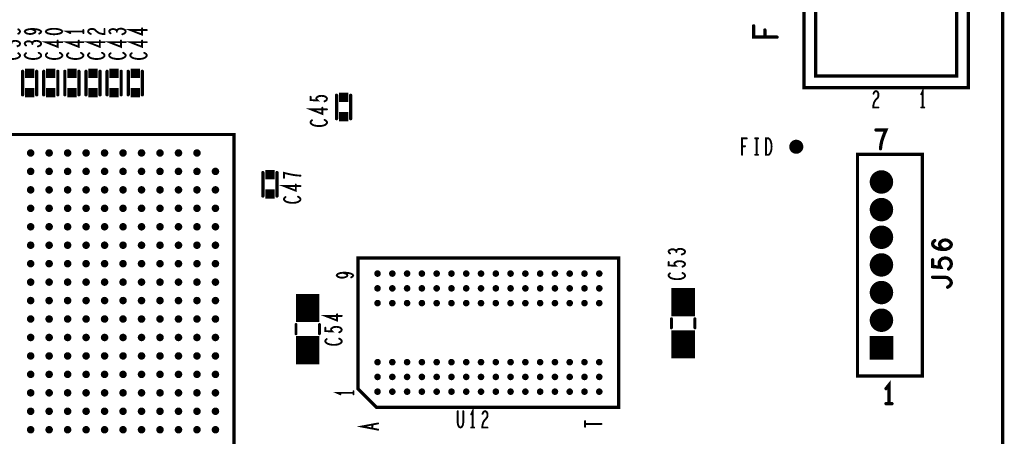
# Model space of a CAD drawing. Extents: x -0.18 to 8.86, y -3.29 to 6.3.
# Tile 65 of 69: x 6.76 to 8.86, y 3.86 to 4.75. Entities that reach past the tile are written whole.
import ezdxf

# ---------------------------------------------------------------- set-up
doc = ezdxf.new("R2010")
doc.units = 0
doc.layers.get('0').update_dxf_attribs({"color": 3, "linetype": 'CONTINUOUS'})

# ---------------------------------------------------------------- blocks, each defined once
blk = doc.blocks.new('PAD_R1')
at = {"const_width": 0.5}
blk.add_lwpolyline([(0.25, 0, 1), (-0.25, 0, 1)], format="xyb", close=True, dxfattribs=at)
blk = doc.blocks.new('PAD_S1')
at = {"const_width": 1}
blk.add_lwpolyline([(-0.5, 0), (0.5, 0)], dxfattribs=at)

msp = doc.modelspace()

# ---------------------------------------------------------------- linework, layer by layer
for points, const_width in [([(0, 0), (0, 6.29921), (8.85827, 6.29921), (8.85827, 0)], 0.007), ([(8.785, 4.605), (8.785, 5.405), (8.435, 5.405), (8.435, 4.605)], 0.007), ([(8.435, 5.405), (8.435, 4.605), (8.785, 4.605), (8.785, 5.405)], 0.007), ([(8.76, 4.63), (8.76, 5.38), (8.46, 5.38), (8.46, 4.63)], 0.007), ([(8.46, 5.38), (8.46, 4.63), (8.76, 4.63), (8.76, 5.38)], 0.007), ([(6.8195, 4.725), (6.82067, 4.72287), (6.82358, 4.72127), (6.82708, 4.7202), (6.83175, 4.7194), (6.837, 4.71913), (6.84225, 4.7194), (6.84692, 4.7202), (6.85042, 4.72127), (6.85333, 4.72287), (6.8545, 4.725), (6.85333, 4.72713), (6.85042, 4.72873), (6.84692, 4.7298), (6.84225, 4.7306), (6.837, 4.73087), (6.83175, 4.7306), (6.82708, 4.7298), (6.82358, 4.72873), (6.82067, 4.72713)], 0.004), ([(7.22024, 3.28476), (7.22024, 4.50524), (5.99976, 4.50524), (5.99976, 3.30445), (6.01945, 3.28476), (7.22024, 3.28476), (7.22024, 4.50524), (5.99976, 4.50524), (5.99976, 3.30445), (6.01945, 3.28476)], 0.007), ([(8.35413, 4.462), (8.35413, 4.497), (8.35947, 4.497), (8.3616, 4.49525), (8.3632, 4.49292), (8.36453, 4.48942), (8.3656, 4.48533), (8.36587, 4.4795), (8.3656, 4.47367), (8.36453, 4.46958), (8.3632, 4.46608), (8.3616, 4.46375), (8.35947, 4.462)], 0.004), ([(8.687, 3.99), (8.687, 4.463), (8.549, 4.463), (8.549, 3.99), (8.687, 3.99), (8.687, 4.463), (8.549, 4.463), (8.549, 3.99)], 0.007), ([(8.04006, 3.92305), (8.04006, 4.24195), (7.48494, 4.24195), (7.48494, 3.96242), (7.52431, 3.92305), (8.04006, 3.92305), (8.04006, 4.24195), (7.48494, 4.24195), (7.48494, 3.96242), (7.52431, 3.92305)], 0.007)]:
    msp.add_lwpolyline(points, close=True, dxfattribs=dict(const_width=const_width))
for points, const_width in [([(6.75925, 4.71967), (6.76217, 4.721), (6.76392, 4.72313), (6.7645, 4.725), (6.76392, 4.72687), (6.76217, 4.729), (6.75925, 4.73033)], 0.004), ([(6.80542, 4.72047), (6.80833, 4.72233), (6.8095, 4.72447), (6.80833, 4.7266), (6.80483, 4.72847), (6.79958, 4.7298), (6.79433, 4.73033), (6.78792, 4.73033), (6.78267, 4.7298), (6.778, 4.72847), (6.77567, 4.72687), (6.7745, 4.725), (6.77567, 4.72287), (6.778, 4.72127), (6.7815, 4.7202), (6.78617, 4.71967), (6.79025, 4.7202), (6.79433, 4.72153), (6.79667, 4.72313), (6.79725, 4.725), (6.79608, 4.72713), (6.79317, 4.72873), (6.78792, 4.73033)], 0.004), ([(6.8995, 4.725), (6.8645, 4.725), (6.8715, 4.7218)], 0.004), ([(6.8995, 4.7218), (6.8995, 4.7282)], 0.004), ([(6.91533, 4.71993), (6.91183, 4.72153), (6.91008, 4.7234), (6.9095, 4.72553), (6.91067, 4.7282), (6.91358, 4.73007), (6.91708, 4.7306), (6.92058, 4.73033), (6.9235, 4.72927), (6.92933, 4.72393), (6.93342, 4.72153), (6.93925, 4.71993), (6.9445, 4.7194), (6.9445, 4.7306)], 0.004), ([(6.97083, 4.72687), (6.96908, 4.72847), (6.96617, 4.7298), (6.96267, 4.73033), (6.95917, 4.7298), (6.95625, 4.72847), (6.9545, 4.72607), (6.95508, 4.72367), (6.95742, 4.72127)], 0.004), ([(6.9825, 4.71913), (6.98658, 4.72073), (6.98892, 4.72287), (6.9895, 4.72527), (6.98892, 4.7274), (6.986, 4.72953), (6.9825, 4.73087), (6.979, 4.73113), (6.97492, 4.7306), (6.972, 4.72873), (6.97083, 4.72687), (6.97083, 4.72447)], 0.004), ([(7.0345, 4.7282), (6.9995, 4.7282), (7.02458, 4.71833), (7.02458, 4.73167)], 0.004), ([(8.3775, 4.7131), (8.3275, 4.7131), (8.3275, 4.73716)], 0.007), ([(8.35167, 4.7283), (8.35167, 4.7131)], 0.007), ([(6.7575, 4.69313), (6.76158, 4.69473), (6.76392, 4.69687), (6.7645, 4.69927), (6.76392, 4.7014), (6.761, 4.70353), (6.7575, 4.70487), (6.754, 4.70513), (6.74992, 4.7046), (6.747, 4.70273), (6.74583, 4.70087), (6.74583, 4.69847)], 0.004), ([(6.79083, 4.70087), (6.78908, 4.70247), (6.78617, 4.7038), (6.78267, 4.70433), (6.77917, 4.7038), (6.77625, 4.70247), (6.7745, 4.70007), (6.77508, 4.69767), (6.77742, 4.69527)], 0.004), ([(6.8025, 4.69313), (6.80658, 4.69473), (6.80892, 4.69687), (6.8095, 4.69927), (6.80892, 4.7014), (6.806, 4.70353), (6.8025, 4.70487), (6.799, 4.70513), (6.79492, 4.7046), (6.792, 4.70273), (6.79083, 4.70087), (6.79083, 4.69847)], 0.004), ([(6.8545, 4.7022), (6.8195, 4.7022), (6.84458, 4.69233), (6.84458, 4.70567)], 0.004), ([(6.8995, 4.7022), (6.8645, 4.7022), (6.88958, 4.69233), (6.88958, 4.70567)], 0.004), ([(6.9445, 4.7022), (6.9095, 4.7022), (6.93458, 4.69233), (6.93458, 4.70567)], 0.004), ([(6.9895, 4.7022), (6.9545, 4.7022), (6.97958, 4.69233), (6.97958, 4.70567)], 0.004), ([(7.0345, 4.7022), (6.9995, 4.7022), (7.02458, 4.69233), (7.02458, 4.70567)], 0.004), ([(6.73242, 4.67887), (6.73067, 4.67727), (6.7295, 4.6754), (6.7295, 4.67327), (6.73125, 4.67087), (6.73417, 4.669), (6.73767, 4.66767), (6.7435, 4.6666), (6.74875, 4.66633), (6.754, 4.66687), (6.7575, 4.66767), (6.761, 4.66927), (6.76333, 4.67113), (6.7645, 4.673), (6.7645, 4.67487), (6.76333, 4.67673), (6.76158, 4.67833), (6.75925, 4.67967)], 0.004), ([(6.77742, 4.67887), (6.77567, 4.67727), (6.7745, 4.6754), (6.7745, 4.67327), (6.77625, 4.67087), (6.77917, 4.669), (6.78267, 4.66767), (6.7885, 4.6666), (6.79375, 4.66633), (6.799, 4.66687), (6.8025, 4.66767), (6.806, 4.66927), (6.80833, 4.67113), (6.8095, 4.673), (6.8095, 4.67487), (6.80833, 4.67673), (6.80658, 4.67833), (6.80425, 4.67967)], 0.004), ([(6.82242, 4.67887), (6.82067, 4.67727), (6.8195, 4.6754), (6.8195, 4.67327), (6.82125, 4.67087), (6.82417, 4.669), (6.82767, 4.66767), (6.8335, 4.6666), (6.83875, 4.66633), (6.844, 4.66687), (6.8475, 4.66767), (6.851, 4.66927), (6.85333, 4.67113), (6.8545, 4.673), (6.8545, 4.67487), (6.85333, 4.67673), (6.85158, 4.67833), (6.84925, 4.67967)], 0.004), ([(6.86742, 4.67887), (6.86567, 4.67727), (6.8645, 4.6754), (6.8645, 4.67327), (6.86625, 4.67087), (6.86917, 4.669), (6.87267, 4.66767), (6.8785, 4.6666), (6.88375, 4.66633), (6.889, 4.66687), (6.8925, 4.66767), (6.896, 4.66927), (6.89833, 4.67113), (6.8995, 4.673), (6.8995, 4.67487), (6.89833, 4.67673), (6.89658, 4.67833), (6.89425, 4.67967)], 0.004), ([(6.91242, 4.67887), (6.91067, 4.67727), (6.9095, 4.6754), (6.9095, 4.67327), (6.91125, 4.67087), (6.91417, 4.669), (6.91767, 4.66767), (6.9235, 4.6666), (6.92875, 4.66633), (6.934, 4.66687), (6.9375, 4.66767), (6.941, 4.66927), (6.94333, 4.67113), (6.9445, 4.673), (6.9445, 4.67487), (6.94333, 4.67673), (6.94158, 4.67833), (6.93925, 4.67967)], 0.004), ([(6.95742, 4.67887), (6.95567, 4.67727), (6.9545, 4.6754), (6.9545, 4.67327), (6.95625, 4.67087), (6.95917, 4.669), (6.96267, 4.66767), (6.9685, 4.6666), (6.97375, 4.66633), (6.979, 4.66687), (6.9825, 4.66767), (6.986, 4.66927), (6.98833, 4.67113), (6.9895, 4.673), (6.9895, 4.67487), (6.98833, 4.67673), (6.98658, 4.67833), (6.98425, 4.67967)], 0.004), ([(7.00242, 4.67887), (7.00067, 4.67727), (6.9995, 4.6754), (6.9995, 4.67327), (7.00125, 4.67087), (7.00417, 4.669), (7.00767, 4.66767), (7.0135, 4.6666), (7.01875, 4.66633), (7.024, 4.66687), (7.0275, 4.66767), (7.031, 4.66927), (7.03333, 4.67113), (7.0345, 4.673), (7.0345, 4.67487), (7.03333, 4.67673), (7.03158, 4.67833), (7.02925, 4.67967)], 0.004), ([(6.77, 4.59), (6.77, 4.64)], 0.007), ([(6.77, 4.59), (6.77, 4.64)], 0.007), ([(6.8, 4.59), (6.8, 4.64)], 0.007), ([(6.8, 4.59), (6.8, 4.64)], 0.007), ([(6.815, 4.59), (6.815, 4.64)], 0.007), ([(6.815, 4.59), (6.815, 4.64)], 0.007), ([(6.845, 4.59), (6.845, 4.64)], 0.007), ([(6.845, 4.59), (6.845, 4.64)], 0.007), ([(6.86, 4.59), (6.86, 4.64)], 0.007), ([(6.86, 4.59), (6.86, 4.64)], 0.007), ([(6.89, 4.59), (6.89, 4.64)], 0.007), ([(6.89, 4.59), (6.89, 4.64)], 0.007), ([(6.905, 4.59), (6.905, 4.64)], 0.007), ([(6.905, 4.59), (6.905, 4.64)], 0.007), ([(6.935, 4.59), (6.935, 4.64)], 0.007), ([(6.935, 4.59), (6.935, 4.64)], 0.007), ([(6.95, 4.59), (6.95, 4.64)], 0.007), ([(6.95, 4.59), (6.95, 4.64)], 0.007), ([(6.98, 4.59), (6.98, 4.64)], 0.007), ([(6.98, 4.59), (6.98, 4.64)], 0.007), ([(6.995, 4.59), (6.995, 4.64)], 0.007), ([(6.995, 4.59), (6.995, 4.64)], 0.007), ([(7.025, 4.59), (7.025, 4.64)], 0.007), ([(7.025, 4.59), (7.025, 4.64)], 0.007), ([(8.58293, 4.59217), (8.58453, 4.59567), (8.5864, 4.59742), (8.58853, 4.598), (8.5912, 4.59683), (8.59307, 4.59392), (8.5936, 4.59042), (8.59333, 4.58692), (8.59227, 4.584), (8.58693, 4.57817), (8.58453, 4.57408), (8.58293, 4.56825), (8.5824, 4.563), (8.5936, 4.563)], 0.004), ([(8.688, 4.563), (8.688, 4.598), (8.6848, 4.591)], 0.004), ([(7.41333, 4.57599), (7.41625, 4.57759), (7.418, 4.57946), (7.41858, 4.58186), (7.41741, 4.58426), (7.41508, 4.58613), (7.411, 4.58746), (7.40633, 4.58773), (7.40166, 4.58719), (7.39875, 4.58586), (7.39641, 4.58399), (7.39583, 4.58213), (7.39641, 4.58026), (7.39875, 4.57786), (7.38358, 4.57866), (7.38358, 4.58586)], 0.004), ([(7.43901, 4.53897), (7.43901, 4.58897)], 0.007), ([(7.43901, 4.53897), (7.43901, 4.58897)], 0.007), ([(7.46901, 4.53897), (7.46901, 4.58897)], 0.007), ([(7.46901, 4.53897), (7.46901, 4.58897)], 0.007), ([(7.41858, 4.55906), (7.38358, 4.55906), (7.40866, 4.54919), (7.40866, 4.56253)], 0.004), ([(8.6848, 4.563), (8.6912, 4.563)], 0.004), ([(7.3865, 4.53573), (7.38475, 4.53413), (7.38358, 4.53226), (7.38358, 4.53013), (7.38533, 4.52773), (7.38825, 4.52586), (7.39175, 4.52453), (7.39758, 4.52346), (7.40283, 4.52319), (7.40808, 4.52373), (7.41158, 4.52453), (7.41508, 4.52613), (7.41741, 4.52799), (7.41858, 4.52986), (7.41858, 4.53173), (7.41741, 4.53359), (7.41566, 4.53519), (7.41333, 4.53653)], 0.004), ([(8.59793, 4.475), (8.599, 4.48367), (8.6006, 4.491), (8.60273, 4.49767), (8.6054, 4.505), (8.60967, 4.515), (8.58833, 4.515)], 0.007), ([(8.30293, 4.462), (8.30293, 4.497), (8.31307, 4.497)], 0.004), ([(8.3308, 4.497), (8.3372, 4.497)], 0.004), ([(8.334, 4.497), (8.334, 4.462)], 0.004), ([(8.30933, 4.48008), (8.30293, 4.48008)], 0.004), ([(8.3308, 4.462), (8.3372, 4.462)], 0.004), ([(7.282, 4.424), (7.282, 4.374)], 0.007), ([(7.282, 4.424), (7.282, 4.374)], 0.007), ([(7.312, 4.424), (7.312, 4.374)], 0.007), ([(7.312, 4.424), (7.312, 4.374)], 0.007), ([(7.362, 4.41747), (7.35442, 4.418), (7.348, 4.4188), (7.34217, 4.41987), (7.33575, 4.4212), (7.327, 4.42333), (7.327, 4.41267)], 0.004), ([(7.362, 4.3952), (7.327, 4.3952), (7.35208, 4.38533), (7.35208, 4.39867)], 0.004), ([(7.32992, 4.37187), (7.32817, 4.37027), (7.327, 4.3684), (7.327, 4.36627), (7.32875, 4.36387), (7.33167, 4.362), (7.33517, 4.36067), (7.341, 4.3596), (7.34625, 4.35933), (7.3515, 4.35987), (7.355, 4.36067), (7.3585, 4.36227), (7.36083, 4.36413), (7.362, 4.366), (7.362, 4.36787), (7.36083, 4.36973), (7.35908, 4.37133), (7.35675, 4.37267)], 0.004), ([(8.73233, 4.25987), (8.72767, 4.2636), (8.725, 4.2668), (8.72367, 4.27107), (8.725, 4.2748), (8.72767, 4.27747), (8.73167, 4.2796), (8.73633, 4.28013), (8.74033, 4.2796), (8.74433, 4.27747), (8.74767, 4.27427), (8.749, 4.27053), (8.74767, 4.26627), (8.74367, 4.26253), (8.73767, 4.2604), (8.731, 4.25987), (8.72233, 4.26093), (8.71767, 4.26253), (8.713, 4.2652), (8.70967, 4.26893), (8.709, 4.27267), (8.71033, 4.2764), (8.71367, 4.27907)], 0.007), ([(8.16283, 4.257), (8.16108, 4.2586), (8.15817, 4.25993), (8.15467, 4.26046), (8.15117, 4.25993), (8.14825, 4.2586), (8.1465, 4.2562), (8.14708, 4.2538), (8.14942, 4.2514)], 0.004), ([(8.1745, 4.24926), (8.17858, 4.25086), (8.18092, 4.253), (8.1815, 4.2554), (8.18092, 4.25753), (8.178, 4.25966), (8.1745, 4.261), (8.171, 4.26126), (8.16692, 4.26073), (8.164, 4.25886), (8.16283, 4.257), (8.16283, 4.2546)], 0.004), ([(8.743, 4.21827), (8.74633, 4.22147), (8.74833, 4.2252), (8.749, 4.23), (8.74767, 4.2348), (8.745, 4.23853), (8.74033, 4.2412), (8.735, 4.24173), (8.72967, 4.24067), (8.72633, 4.238), (8.72367, 4.23427), (8.723, 4.23053), (8.72367, 4.2268), (8.72633, 4.222), (8.709, 4.2236), (8.709, 4.238)], 0.007), ([(8.17625, 4.22326), (8.17917, 4.22486), (8.18092, 4.22673), (8.1815, 4.22913), (8.18033, 4.23153), (8.178, 4.2334), (8.17392, 4.23473), (8.16925, 4.235), (8.16458, 4.23446), (8.16167, 4.23313), (8.15933, 4.23126), (8.15875, 4.2294), (8.15933, 4.22753), (8.16167, 4.22513), (8.1465, 4.22593), (8.1465, 4.23313)], 0.004), ([(7.47023, 4.20041), (7.47314, 4.20227), (7.47431, 4.20441), (7.47314, 4.20654), (7.46965, 4.20841), (7.46439, 4.20974), (7.45914, 4.21027), (7.45273, 4.21027), (7.44748, 4.20974), (7.44281, 4.20841), (7.44048, 4.20681), (7.43931, 4.20494), (7.44048, 4.20281), (7.44281, 4.20121), (7.44631, 4.20014), (7.45098, 4.19961), (7.45506, 4.20014), (7.45914, 4.20147), (7.46148, 4.20307), (7.46206, 4.20494), (7.4609, 4.20707), (7.45798, 4.20867), (7.45273, 4.21027)], 0.004), ([(8.14942, 4.209), (8.14767, 4.2074), (8.1465, 4.20553), (8.1465, 4.2034), (8.14825, 4.201), (8.15117, 4.19913), (8.15467, 4.1978), (8.1605, 4.19673), (8.16575, 4.19646), (8.171, 4.197), (8.1745, 4.1978), (8.178, 4.1994), (8.18033, 4.20126), (8.1815, 4.20313), (8.1815, 4.205), (8.18033, 4.20686), (8.17858, 4.20846), (8.17625, 4.2098)], 0.004), ([(8.1775, 4.1175), (8.1775, 4.1775)], 0.05), ([(8.741, 4.17933), (8.745, 4.182), (8.74767, 4.1852), (8.749, 4.18893), (8.74767, 4.1932), (8.745, 4.1964), (8.741, 4.1996), (8.73567, 4.20067), (8.709, 4.20067)], 0.007), ([(7.3775, 4.105), (7.3775, 4.165)], 0.05), ([(7.45, 4.1182), (7.415, 4.1182), (7.44008, 4.10833), (7.44008, 4.12167)], 0.004), ([(8.1525, 4.0925), (8.1525, 4.1125)], 0.006), ([(8.1525, 4.0925), (8.1525, 4.1125)], 0.006), ([(8.1775, 4.0275), (8.1775, 4.0875)], 0.05), ([(8.2025, 4.0925), (8.2025, 4.1125)], 0.006), ([(8.2025, 4.0925), (8.2025, 4.1125)], 0.006), ([(7.3525, 4.08), (7.3525, 4.1)], 0.006), ([(7.3525, 4.08), (7.3525, 4.1)], 0.006), ([(7.3775, 4.015), (7.3775, 4.075)], 0.05), ([(7.4025, 4.08), (7.4025, 4.1)], 0.006), ([(7.4025, 4.08), (7.4025, 4.1)], 0.006), ([(7.44475, 4.08313), (7.44767, 4.08473), (7.44942, 4.0866), (7.45, 4.089), (7.44883, 4.0914), (7.4465, 4.09327), (7.44242, 4.0946), (7.43775, 4.09487), (7.43308, 4.09433), (7.43017, 4.093), (7.42783, 4.09113), (7.42725, 4.08927), (7.42783, 4.0874), (7.43017, 4.085), (7.415, 4.0858), (7.415, 4.093)], 0.004), ([(7.41792, 4.06887), (7.41617, 4.06727), (7.415, 4.0654), (7.415, 4.06327), (7.41675, 4.06087), (7.41967, 4.059), (7.42317, 4.05767), (7.429, 4.0566), (7.43425, 4.05633), (7.4395, 4.05687), (7.443, 4.05767), (7.4465, 4.05927), (7.44883, 4.06113), (7.45, 4.063), (7.45, 4.06487), (7.44883, 4.06673), (7.44708, 4.06833), (7.44475, 4.06967)], 0.004), ([(8.616, 3.931), (8.616, 3.971), (8.6096, 3.963)], 0.007), ([(7.4751, 3.95415), (7.4401, 3.95415), (7.4471, 3.95095)], 0.004), ([(7.4751, 3.95095), (7.4751, 3.95735)], 0.004), ([(7.729, 3.88), (7.729, 3.915), (7.7258, 3.908)], 0.004), ([(8.6096, 3.931), (8.6224, 3.931)], 0.007), ([(7.69713, 3.915), (7.69713, 3.88992), (7.6982, 3.88467), (7.70033, 3.88117), (7.703, 3.88), (7.70567, 3.88117), (7.7078, 3.88467), (7.70887, 3.88992), (7.70887, 3.915)], 0.004), ([(7.74993, 3.90917), (7.75153, 3.91267), (7.7534, 3.91442), (7.75553, 3.915), (7.7582, 3.91383), (7.76007, 3.91092), (7.7606, 3.90742), (7.76033, 3.90392), (7.75927, 3.901), (7.75393, 3.89517), (7.75153, 3.89108), (7.74993, 3.88525), (7.7494, 3.88), (7.7606, 3.88)], 0.004), ([(7.52746, 3.87544), (7.49246, 3.88211), (7.52746, 3.88877)], 0.004), ([(7.51521, 3.88637), (7.51521, 3.87784)], 0.004), ([(7.7258, 3.88), (7.7322, 3.88)], 0.004), ([(7.96844, 3.88148), (7.96844, 3.89375)], 0.004), ([(7.96844, 3.88762), (8.00344, 3.88762)], 0.004)]:
    msp.add_lwpolyline(points, dxfattribs=dict(const_width=const_width))

# ---------------------------------------------------------------- block references
for name, p, xscale, yscale in [('PAD_R1', (6.78792, 4.73033), 0.004, 0.004), ('PAD_R1', (6.80542, 4.72047), 0.004, 0.004), ('PAD_R1', (6.8715, 4.7218), 0.004, 0.004), ('PAD_R1', (6.8995, 4.7282), 0.004, 0.004), ('PAD_R1', (6.8995, 4.725), 0.004, 0.004), ('PAD_R1', (6.8995, 4.7218), 0.004, 0.004), ('PAD_R1', (6.91533, 4.71993), 0.004, 0.004), ('PAD_R1', (6.9445, 4.7306), 0.004, 0.004), ('PAD_R1', (6.95742, 4.72127), 0.004, 0.004), ('PAD_R1', (6.97083, 4.72687), 0.004, 0.004), ('PAD_R1', (6.97083, 4.72447), 0.004, 0.004), ('PAD_R1', (6.9825, 4.71913), 0.004, 0.004), ('PAD_R1', (7.02458, 4.73167), 0.004, 0.004), ('PAD_R1', (7.0345, 4.7282), 0.004, 0.004), ('PAD_R1', (8.3275, 4.73716), 0.007, 0.007), ('PAD_R1', (8.35167, 4.7283), 0.007, 0.007), ('PAD_R1', (6.79083, 4.70087), 0.004, 0.004), ('PAD_R1', (6.79083, 4.69847), 0.004, 0.004), ('PAD_R1', (6.84458, 4.70567), 0.004, 0.004), ('PAD_R1', (6.8545, 4.7022), 0.004, 0.004), ('PAD_R1', (6.88958, 4.70567), 0.004, 0.004), ('PAD_R1', (6.8995, 4.7022), 0.004, 0.004), ('PAD_R1', (6.93458, 4.70567), 0.004, 0.004), ('PAD_R1', (6.9445, 4.7022), 0.004, 0.004), ('PAD_R1', (6.97958, 4.70567), 0.004, 0.004), ('PAD_R1', (6.9895, 4.7022), 0.004, 0.004), ('PAD_R1', (7.02458, 4.70567), 0.004, 0.004), ('PAD_R1', (7.0345, 4.7022), 0.004, 0.004), ('PAD_R1', (8.35167, 4.7131), 0.007, 0.007), ('PAD_R1', (8.3775, 4.7131), 0.007, 0.007), ('PAD_R1', (6.77742, 4.69527), 0.004, 0.004), ('PAD_R1', (6.77742, 4.67887), 0.004, 0.004), ('PAD_R1', (6.8025, 4.69313), 0.004, 0.004), ('PAD_R1', (6.80425, 4.67967), 0.004, 0.004), ('PAD_R1', (6.82242, 4.67887), 0.004, 0.004), ('PAD_R1', (6.84925, 4.67967), 0.004, 0.004), ('PAD_R1', (6.86742, 4.67887), 0.004, 0.004), ('PAD_R1', (6.89425, 4.67967), 0.004, 0.004), ('PAD_R1', (6.91242, 4.67887), 0.004, 0.004), ('PAD_R1', (6.93925, 4.67967), 0.004, 0.004), ('PAD_R1', (6.95742, 4.67887), 0.004, 0.004), ('PAD_R1', (6.98425, 4.67967), 0.004, 0.004), ('PAD_R1', (7.00242, 4.67887), 0.004, 0.004), ('PAD_R1', (7.02925, 4.67967), 0.004, 0.004), ('PAD_S1', (6.785, 4.6355), 0.02, 0.02), ('PAD_R1', (6.77, 4.64), 0.007, 0.007), ('PAD_R1', (6.77, 4.64), 0.007, 0.007), ('PAD_R1', (6.8, 4.64), 0.007, 0.007), ('PAD_R1', (6.8, 4.64), 0.007, 0.007), ('PAD_S1', (6.83, 4.6355), 0.02, 0.02), ('PAD_R1', (6.815, 4.64), 0.007, 0.007), ('PAD_R1', (6.815, 4.64), 0.007, 0.007), ('PAD_R1', (6.845, 4.64), 0.007, 0.007), ('PAD_R1', (6.845, 4.64), 0.007, 0.007), ('PAD_S1', (6.875, 4.6355), 0.02, 0.02), ('PAD_R1', (6.86, 4.64), 0.007, 0.007), ('PAD_R1', (6.86, 4.64), 0.007, 0.007), ('PAD_R1', (6.89, 4.64), 0.007, 0.007), ('PAD_R1', (6.89, 4.64), 0.007, 0.007), ('PAD_S1', (6.92, 4.6355), 0.02, 0.02), ('PAD_R1', (6.905, 4.64), 0.007, 0.007), ('PAD_R1', (6.905, 4.64), 0.007, 0.007), ('PAD_R1', (6.935, 4.64), 0.007, 0.007), ('PAD_R1', (6.935, 4.64), 0.007, 0.007), ('PAD_S1', (6.965, 4.6355), 0.02, 0.02), ('PAD_R1', (6.95, 4.64), 0.007, 0.007), ('PAD_R1', (6.95, 4.64), 0.007, 0.007), ('PAD_R1', (6.98, 4.64), 0.007, 0.007), ('PAD_R1', (6.98, 4.64), 0.007, 0.007), ('PAD_S1', (7.01, 4.6355), 0.02, 0.02), ('PAD_R1', (6.995, 4.64), 0.007, 0.007), ('PAD_R1', (6.995, 4.64), 0.007, 0.007), ('PAD_R1', (7.025, 4.64), 0.007, 0.007), ('PAD_R1', (7.025, 4.64), 0.007, 0.007), ('PAD_S1', (6.785, 4.5945), 0.02, 0.02), ('PAD_S1', (6.83, 4.5945), 0.02, 0.02), ('PAD_S1', (6.875, 4.5945), 0.02, 0.02), ('PAD_S1', (6.92, 4.5945), 0.02, 0.02), ('PAD_S1', (6.965, 4.5945), 0.02, 0.02), ('PAD_S1', (7.01, 4.5945), 0.02, 0.02), ('PAD_R1', (6.77, 4.59), 0.007, 0.007), ('PAD_R1', (6.77, 4.59), 0.007, 0.007), ('PAD_R1', (6.8, 4.59), 0.007, 0.007), ('PAD_R1', (6.8, 4.59), 0.007, 0.007), ('PAD_R1', (6.815, 4.59), 0.007, 0.007), ('PAD_R1', (6.815, 4.59), 0.007, 0.007), ('PAD_R1', (6.845, 4.59), 0.007, 0.007), ('PAD_R1', (6.845, 4.59), 0.007, 0.007), ('PAD_R1', (6.86, 4.59), 0.007, 0.007), ('PAD_R1', (6.86, 4.59), 0.007, 0.007), ('PAD_R1', (6.89, 4.59), 0.007, 0.007), ('PAD_R1', (6.89, 4.59), 0.007, 0.007), ('PAD_R1', (6.905, 4.59), 0.007, 0.007), ('PAD_R1', (6.905, 4.59), 0.007, 0.007), ('PAD_R1', (6.935, 4.59), 0.007, 0.007), ('PAD_R1', (6.935, 4.59), 0.007, 0.007), ('PAD_R1', (6.95, 4.59), 0.007, 0.007), ('PAD_R1', (6.95, 4.59), 0.007, 0.007), ('PAD_R1', (6.98, 4.59), 0.007, 0.007), ('PAD_R1', (6.98, 4.59), 0.007, 0.007), ('PAD_R1', (6.995, 4.59), 0.007, 0.007), ('PAD_R1', (6.995, 4.59), 0.007, 0.007), ('PAD_R1', (7.025, 4.59), 0.007, 0.007), ('PAD_R1', (7.025, 4.59), 0.007, 0.007), ('PAD_R1', (7.38358, 4.58586), 0.004, 0.004), ('PAD_R1', (7.41333, 4.57599), 0.004, 0.004), ('PAD_S1', (7.45401, 4.58447), 0.02, 0.02), ('PAD_R1', (7.43901, 4.58897), 0.007, 0.007), ('PAD_R1', (7.43901, 4.58897), 0.007, 0.007), ('PAD_R1', (7.46901, 4.58897), 0.007, 0.007), ('PAD_R1', (7.46901, 4.58897), 0.007, 0.007), ('PAD_R1', (8.58293, 4.59217), 0.004, 0.004), ('PAD_R1', (8.6848, 4.591), 0.004, 0.004), ('PAD_R1', (7.40866, 4.56253), 0.004, 0.004), ('PAD_R1', (7.41858, 4.55906), 0.004, 0.004), ('PAD_S1', (7.45401, 4.54347), 0.02, 0.02), ('PAD_R1', (8.5936, 4.563), 0.004, 0.004), ('PAD_R1', (8.6848, 4.563), 0.004, 0.004), ('PAD_R1', (8.688, 4.563), 0.004, 0.004), ('PAD_R1', (8.6912, 4.563), 0.004, 0.004), ('PAD_R1', (7.3865, 4.53573), 0.004, 0.004), ('PAD_R1', (7.41333, 4.53653), 0.004, 0.004), ('PAD_R1', (7.43901, 4.53897), 0.007, 0.007), ('PAD_R1', (7.43901, 4.53897), 0.007, 0.007), ('PAD_R1', (7.46901, 4.53897), 0.007, 0.007), ('PAD_R1', (7.46901, 4.53897), 0.007, 0.007), ('PAD_R1', (8.58833, 4.515), 0.007, 0.007), ('PAD_R1', (8.31307, 4.497), 0.004, 0.004), ('PAD_R1', (8.3308, 4.497), 0.004, 0.004), ('PAD_R1', (8.334, 4.497), 0.004, 0.004), ('PAD_R1', (8.3372, 4.497), 0.004, 0.004), ('PAD_R1', (8.4185, 4.47913), 0.03, 0.03), ('PAD_R1', (6.78717, 4.46587), 0.016, 0.016), ('PAD_R1', (6.82654, 4.46587), 0.016, 0.016), ('PAD_R1', (6.86591, 4.46587), 0.016, 0.016), ('PAD_R1', (6.90528, 4.46587), 0.016, 0.016), ('PAD_R1', (6.94465, 4.46587), 0.016, 0.016), ('PAD_R1', (6.98402, 4.46587), 0.016, 0.016), ('PAD_R1', (7.02339, 4.46587), 0.016, 0.016), ('PAD_R1', (7.06276, 4.46587), 0.016, 0.016), ('PAD_R1', (7.10213, 4.46587), 0.016, 0.016), ('PAD_R1', (7.1415, 4.46587), 0.016, 0.016), ('PAD_R1', (8.30293, 4.48008), 0.004, 0.004), ('PAD_R1', (8.30933, 4.48008), 0.004, 0.004), ('PAD_R1', (8.59793, 4.475), 0.007, 0.007), ('PAD_R1', (8.30293, 4.462), 0.004, 0.004), ('PAD_R1', (8.3308, 4.462), 0.004, 0.004), ('PAD_R1', (8.334, 4.462), 0.004, 0.004), ('PAD_R1', (8.3372, 4.462), 0.004, 0.004), ('PAD_R1', (6.78717, 4.4265), 0.016, 0.016), ('PAD_R1', (6.82654, 4.4265), 0.016, 0.016), ('PAD_R1', (6.86591, 4.4265), 0.016, 0.016), ('PAD_R1', (6.90528, 4.4265), 0.016, 0.016), ('PAD_R1', (6.94465, 4.4265), 0.016, 0.016), ('PAD_R1', (6.98402, 4.4265), 0.016, 0.016), ('PAD_R1', (7.02339, 4.4265), 0.016, 0.016), ('PAD_R1', (7.06276, 4.4265), 0.016, 0.016), ('PAD_R1', (7.10213, 4.4265), 0.016, 0.016), ('PAD_R1', (7.1415, 4.4265), 0.016, 0.016), ('PAD_R1', (7.18087, 4.4265), 0.016, 0.016), ('PAD_S1', (7.297, 4.4195), 0.02, 0.02), ('PAD_R1', (7.282, 4.424), 0.007, 0.007), ('PAD_R1', (7.282, 4.424), 0.007, 0.007), ('PAD_R1', (7.312, 4.424), 0.007, 0.007), ('PAD_R1', (7.312, 4.424), 0.007, 0.007), ('PAD_R1', (8.6, 4.404), 0.05, 0.05), ('PAD_R1', (7.327, 4.41267), 0.004, 0.004), ('PAD_R1', (7.362, 4.41747), 0.004, 0.004), ('PAD_R1', (6.78717, 4.38713), 0.016, 0.016), ('PAD_R1', (6.82654, 4.38713), 0.016, 0.016), ('PAD_R1', (6.86591, 4.38713), 0.016, 0.016), ('PAD_R1', (6.90528, 4.38713), 0.016, 0.016), ('PAD_R1', (6.94465, 4.38713), 0.016, 0.016), ('PAD_R1', (6.98402, 4.38713), 0.016, 0.016), ('PAD_R1', (7.02339, 4.38713), 0.016, 0.016), ('PAD_R1', (7.06276, 4.38713), 0.016, 0.016), ('PAD_R1', (7.10213, 4.38713), 0.016, 0.016), ('PAD_R1', (7.1415, 4.38713), 0.016, 0.016), ('PAD_R1', (7.18087, 4.38713), 0.016, 0.016), ('PAD_S1', (7.297, 4.3785), 0.02, 0.02), ('PAD_R1', (7.35208, 4.39867), 0.004, 0.004), ('PAD_R1', (7.362, 4.3952), 0.004, 0.004), ('PAD_R1', (7.282, 4.374), 0.007, 0.007), ('PAD_R1', (7.282, 4.374), 0.007, 0.007), ('PAD_R1', (7.312, 4.374), 0.007, 0.007), ('PAD_R1', (7.312, 4.374), 0.007, 0.007), ('PAD_R1', (7.32992, 4.37187), 0.004, 0.004), ('PAD_R1', (7.35675, 4.37267), 0.004, 0.004), ('PAD_R1', (8.6, 4.345), 0.05, 0.05), ('PAD_R1', (6.78717, 4.34776), 0.016, 0.016), ('PAD_R1', (6.82654, 4.34776), 0.016, 0.016), ('PAD_R1', (6.86591, 4.34776), 0.016, 0.016), ('PAD_R1', (6.90528, 4.34776), 0.016, 0.016), ('PAD_R1', (6.94465, 4.34776), 0.016, 0.016), ('PAD_R1', (6.98402, 4.34776), 0.016, 0.016), ('PAD_R1', (7.02339, 4.34776), 0.016, 0.016), ('PAD_R1', (7.06276, 4.34776), 0.016, 0.016), ('PAD_R1', (7.10213, 4.34776), 0.016, 0.016), ('PAD_R1', (7.1415, 4.34776), 0.016, 0.016), ('PAD_R1', (7.18087, 4.34776), 0.016, 0.016), ('PAD_R1', (6.78717, 4.30839), 0.016, 0.016), ('PAD_R1', (6.82654, 4.30839), 0.016, 0.016), ('PAD_R1', (6.86591, 4.30839), 0.016, 0.016), ('PAD_R1', (6.90528, 4.30839), 0.016, 0.016), ('PAD_R1', (6.94465, 4.30839), 0.016, 0.016), ('PAD_R1', (6.98402, 4.30839), 0.016, 0.016), ('PAD_R1', (7.02339, 4.30839), 0.016, 0.016), ('PAD_R1', (7.06276, 4.30839), 0.016, 0.016), ('PAD_R1', (7.10213, 4.30839), 0.016, 0.016), ('PAD_R1', (7.1415, 4.30839), 0.016, 0.016), ('PAD_R1', (7.18087, 4.30839), 0.016, 0.016), ('PAD_R1', (8.6, 4.286), 0.05, 0.05), ('PAD_R1', (8.71367, 4.27907), 0.007, 0.007), ('PAD_R1', (6.78717, 4.26902), 0.016, 0.016), ('PAD_R1', (6.82654, 4.26902), 0.016, 0.016), ('PAD_R1', (6.86591, 4.26902), 0.016, 0.016), ('PAD_R1', (6.90528, 4.26902), 0.016, 0.016), ('PAD_R1', (6.94465, 4.26902), 0.016, 0.016), ('PAD_R1', (6.98402, 4.26902), 0.016, 0.016), ('PAD_R1', (7.02339, 4.26902), 0.016, 0.016), ('PAD_R1', (7.06276, 4.26902), 0.016, 0.016), ('PAD_R1', (7.10213, 4.26902), 0.016, 0.016), ('PAD_R1', (7.1415, 4.26902), 0.016, 0.016), ('PAD_R1', (7.18087, 4.26902), 0.016, 0.016), ('PAD_R1', (8.16283, 4.257), 0.004, 0.004), ('PAD_R1', (8.73233, 4.25987), 0.007, 0.007), ('PAD_R1', (8.14942, 4.2514), 0.004, 0.004), ('PAD_R1', (8.16283, 4.2546), 0.004, 0.004), ('PAD_R1', (8.1745, 4.24926), 0.004, 0.004), ('PAD_R1', (8.6, 4.227), 0.05, 0.05), ('PAD_R1', (8.709, 4.238), 0.007, 0.007), ('PAD_R1', (6.78717, 4.22965), 0.016, 0.016), ('PAD_R1', (6.82654, 4.22965), 0.016, 0.016), ('PAD_R1', (6.86591, 4.22965), 0.016, 0.016), ('PAD_R1', (6.90528, 4.22965), 0.016, 0.016), ('PAD_R1', (6.94465, 4.22965), 0.016, 0.016), ('PAD_R1', (6.98402, 4.22965), 0.016, 0.016), ('PAD_R1', (7.02339, 4.22965), 0.016, 0.016), ('PAD_R1', (7.06276, 4.22965), 0.016, 0.016), ('PAD_R1', (7.10213, 4.22965), 0.016, 0.016), ('PAD_R1', (7.1415, 4.22965), 0.016, 0.016), ('PAD_R1', (7.18087, 4.22965), 0.016, 0.016), ('PAD_R1', (8.1465, 4.23313), 0.004, 0.004), ('PAD_R1', (8.17625, 4.22326), 0.004, 0.004), ('PAD_R1', (8.743, 4.21827), 0.007, 0.007), ('PAD_R1', (6.78717, 4.19028), 0.016, 0.016), ('PAD_R1', (6.82654, 4.19028), 0.016, 0.016), ('PAD_R1', (6.86591, 4.19028), 0.016, 0.016), ('PAD_R1', (6.90528, 4.19028), 0.016, 0.016), ('PAD_R1', (6.94465, 4.19028), 0.016, 0.016), ('PAD_R1', (6.98402, 4.19028), 0.016, 0.016), ('PAD_R1', (7.02339, 4.19028), 0.016, 0.016), ('PAD_R1', (7.06276, 4.19028), 0.016, 0.016), ('PAD_R1', (7.10213, 4.19028), 0.016, 0.016), ('PAD_R1', (7.1415, 4.19028), 0.016, 0.016), ('PAD_R1', (7.18087, 4.19028), 0.016, 0.016), ('PAD_R1', (7.45273, 4.21027), 0.004, 0.004), ('PAD_R1', (7.47023, 4.20041), 0.004, 0.004), ('PAD_R1', (7.52628, 4.20848), 0.014, 0.014), ('PAD_R1', (7.55778, 4.20848), 0.014, 0.014), ('PAD_R1', (7.58927, 4.20848), 0.014, 0.014), ('PAD_R1', (7.62077, 4.20848), 0.014, 0.014), ('PAD_R1', (7.65226, 4.20848), 0.014, 0.014), ('PAD_R1', (7.68376, 4.20848), 0.014, 0.014), ('PAD_R1', (7.71526, 4.20848), 0.014, 0.014), ('PAD_R1', (7.74675, 4.20848), 0.014, 0.014), ('PAD_R1', (7.77825, 4.20848), 0.014, 0.014), ('PAD_R1', (7.80974, 4.20848), 0.014, 0.014), ('PAD_R1', (7.84124, 4.20848), 0.014, 0.014), ('PAD_R1', (7.87274, 4.20848), 0.014, 0.014), ('PAD_R1', (7.90423, 4.20848), 0.014, 0.014), ('PAD_R1', (7.93573, 4.20848), 0.014, 0.014), ('PAD_R1', (7.96722, 4.20848), 0.014, 0.014), ('PAD_R1', (7.99872, 4.20848), 0.014, 0.014), ('PAD_R1', (8.14942, 4.209), 0.004, 0.004), ('PAD_R1', (8.17625, 4.2098), 0.004, 0.004), ('PAD_R1', (8.709, 4.20067), 0.007, 0.007), ('PAD_R1', (7.52628, 4.17699), 0.014, 0.014), ('PAD_R1', (7.55778, 4.17699), 0.014, 0.014), ('PAD_R1', (7.58927, 4.17699), 0.014, 0.014), ('PAD_R1', (7.62077, 4.17699), 0.014, 0.014), ('PAD_R1', (7.65226, 4.17699), 0.014, 0.014), ('PAD_R1', (7.68376, 4.17699), 0.014, 0.014), ('PAD_R1', (7.71526, 4.17699), 0.014, 0.014), ('PAD_R1', (7.74675, 4.17699), 0.014, 0.014), ('PAD_R1', (7.77825, 4.17699), 0.014, 0.014), ('PAD_R1', (7.80974, 4.17699), 0.014, 0.014), ('PAD_R1', (7.84124, 4.17699), 0.014, 0.014), ('PAD_R1', (7.87274, 4.17699), 0.014, 0.014), ('PAD_R1', (7.90423, 4.17699), 0.014, 0.014), ('PAD_R1', (7.93573, 4.17699), 0.014, 0.014), ('PAD_R1', (7.96722, 4.17699), 0.014, 0.014), ('PAD_R1', (7.99872, 4.17699), 0.014, 0.014), ('PAD_R1', (8.6, 4.168), 0.05, 0.05), ('PAD_R1', (8.741, 4.17933), 0.007, 0.007), ('PAD_R1', (6.78717, 4.15091), 0.016, 0.016), ('PAD_R1', (6.82654, 4.15091), 0.016, 0.016), ('PAD_R1', (6.86591, 4.15091), 0.016, 0.016), ('PAD_R1', (6.90528, 4.15091), 0.016, 0.016), ('PAD_R1', (6.94465, 4.15091), 0.016, 0.016), ('PAD_R1', (6.98402, 4.15091), 0.016, 0.016), ('PAD_R1', (7.02339, 4.15091), 0.016, 0.016), ('PAD_R1', (7.06276, 4.15091), 0.016, 0.016), ('PAD_R1', (7.10213, 4.15091), 0.016, 0.016), ('PAD_R1', (7.1415, 4.15091), 0.016, 0.016), ('PAD_R1', (7.18087, 4.15091), 0.016, 0.016), ('PAD_R1', (7.52628, 4.14549), 0.014, 0.014), ('PAD_R1', (7.55778, 4.14549), 0.014, 0.014), ('PAD_R1', (7.58927, 4.14549), 0.014, 0.014), ('PAD_R1', (7.62077, 4.14549), 0.014, 0.014), ('PAD_R1', (7.65226, 4.14549), 0.014, 0.014), ('PAD_R1', (7.68376, 4.14549), 0.014, 0.014), ('PAD_R1', (7.71526, 4.14549), 0.014, 0.014), ('PAD_R1', (7.74675, 4.14549), 0.014, 0.014), ('PAD_R1', (7.77825, 4.14549), 0.014, 0.014), ('PAD_R1', (7.80974, 4.14549), 0.014, 0.014), ('PAD_R1', (7.84124, 4.14549), 0.014, 0.014), ('PAD_R1', (7.87274, 4.14549), 0.014, 0.014), ('PAD_R1', (7.90423, 4.14549), 0.014, 0.014), ('PAD_R1', (7.93573, 4.14549), 0.014, 0.014), ('PAD_R1', (7.96722, 4.14549), 0.014, 0.014), ('PAD_R1', (7.99872, 4.14549), 0.014, 0.014), ('PAD_R1', (8.6, 4.109), 0.05, 0.05), ('PAD_R1', (6.78717, 4.11154), 0.016, 0.016), ('PAD_R1', (6.82654, 4.11154), 0.016, 0.016), ('PAD_R1', (6.86591, 4.11154), 0.016, 0.016), ('PAD_R1', (6.90528, 4.11154), 0.016, 0.016), ('PAD_R1', (6.94465, 4.11154), 0.016, 0.016), ('PAD_R1', (6.98402, 4.11154), 0.016, 0.016), ('PAD_R1', (7.02339, 4.11154), 0.016, 0.016), ('PAD_R1', (7.06276, 4.11154), 0.016, 0.016), ('PAD_R1', (7.10213, 4.11154), 0.016, 0.016), ('PAD_R1', (7.1415, 4.11154), 0.016, 0.016), ('PAD_R1', (7.18087, 4.11154), 0.016, 0.016), ('PAD_R1', (7.44008, 4.12167), 0.004, 0.004), ('PAD_R1', (7.45, 4.1182), 0.004, 0.004), ('PAD_R1', (8.1525, 4.1125), 0.006, 0.006), ('PAD_R1', (8.1525, 4.1125), 0.006, 0.006), ('PAD_R1', (8.2025, 4.1125), 0.006, 0.006), ('PAD_R1', (8.2025, 4.1125), 0.006, 0.006), ('PAD_R1', (7.3525, 4.1), 0.006, 0.006), ('PAD_R1', (7.3525, 4.1), 0.006, 0.006), ('PAD_R1', (7.4025, 4.1), 0.006, 0.006), ('PAD_R1', (7.4025, 4.1), 0.006, 0.006), ('PAD_R1', (7.415, 4.093), 0.004, 0.004), ('PAD_R1', (8.1525, 4.0925), 0.006, 0.006), ('PAD_R1', (8.1525, 4.0925), 0.006, 0.006), ('PAD_R1', (8.2025, 4.0925), 0.006, 0.006), ('PAD_R1', (8.2025, 4.0925), 0.006, 0.006), ('PAD_R1', (6.78717, 4.07217), 0.016, 0.016), ('PAD_R1', (6.82654, 4.07217), 0.016, 0.016), ('PAD_R1', (6.86591, 4.07217), 0.016, 0.016), ('PAD_R1', (6.90528, 4.07217), 0.016, 0.016), ('PAD_R1', (6.94465, 4.07217), 0.016, 0.016), ('PAD_R1', (6.98402, 4.07217), 0.016, 0.016), ('PAD_R1', (7.02339, 4.07217), 0.016, 0.016), ('PAD_R1', (7.06276, 4.07217), 0.016, 0.016), ('PAD_R1', (7.10213, 4.07217), 0.016, 0.016), ('PAD_R1', (7.1415, 4.07217), 0.016, 0.016), ('PAD_R1', (7.18087, 4.07217), 0.016, 0.016), ('PAD_R1', (7.3525, 4.08), 0.006, 0.006), ('PAD_R1', (7.3525, 4.08), 0.006, 0.006), ('PAD_R1', (7.4025, 4.08), 0.006, 0.006), ('PAD_R1', (7.4025, 4.08), 0.006, 0.006), ('PAD_R1', (7.41792, 4.06887), 0.004, 0.004), ('PAD_R1', (7.44475, 4.08313), 0.004, 0.004), ('PAD_R1', (7.44475, 4.06967), 0.004, 0.004), ('PAD_S1', (8.6, 4.05), 0.05, 0.05), ('PAD_R1', (6.78717, 4.0328), 0.016, 0.016), ('PAD_R1', (6.82654, 4.0328), 0.016, 0.016), ('PAD_R1', (6.86591, 4.0328), 0.016, 0.016), ('PAD_R1', (6.90528, 4.0328), 0.016, 0.016), ('PAD_R1', (6.94465, 4.0328), 0.016, 0.016), ('PAD_R1', (6.98402, 4.0328), 0.016, 0.016), ('PAD_R1', (7.02339, 4.0328), 0.016, 0.016), ('PAD_R1', (7.06276, 4.0328), 0.016, 0.016), ('PAD_R1', (7.10213, 4.0328), 0.016, 0.016), ('PAD_R1', (7.1415, 4.0328), 0.016, 0.016), ('PAD_R1', (7.18087, 4.0328), 0.016, 0.016), ('PAD_R1', (7.52628, 4.01951), 0.014, 0.014), ('PAD_R1', (7.55778, 4.01951), 0.014, 0.014), ('PAD_R1', (7.58927, 4.01951), 0.014, 0.014), ('PAD_R1', (7.62077, 4.01951), 0.014, 0.014), ('PAD_R1', (7.65226, 4.01951), 0.014, 0.014), ('PAD_R1', (7.68376, 4.01951), 0.014, 0.014), ('PAD_R1', (7.71526, 4.01951), 0.014, 0.014), ('PAD_R1', (7.74675, 4.01951), 0.014, 0.014), ('PAD_R1', (7.77825, 4.01951), 0.014, 0.014), ('PAD_R1', (7.80974, 4.01951), 0.014, 0.014), ('PAD_R1', (7.84124, 4.01951), 0.014, 0.014), ('PAD_R1', (7.87274, 4.01951), 0.014, 0.014), ('PAD_R1', (7.90423, 4.01951), 0.014, 0.014), ('PAD_R1', (7.93573, 4.01951), 0.014, 0.014), ('PAD_R1', (7.96722, 4.01951), 0.014, 0.014), ('PAD_R1', (7.99872, 4.01951), 0.014, 0.014), ('PAD_R1', (6.78717, 3.99343), 0.016, 0.016), ('PAD_R1', (6.82654, 3.99343), 0.016, 0.016), ('PAD_R1', (6.86591, 3.99343), 0.016, 0.016), ('PAD_R1', (6.90528, 3.99343), 0.016, 0.016), ('PAD_R1', (6.94465, 3.99343), 0.016, 0.016), ('PAD_R1', (6.98402, 3.99343), 0.016, 0.016), ('PAD_R1', (7.02339, 3.99343), 0.016, 0.016), ('PAD_R1', (7.06276, 3.99343), 0.016, 0.016), ('PAD_R1', (7.10213, 3.99343), 0.016, 0.016), ('PAD_R1', (7.1415, 3.99343), 0.016, 0.016), ('PAD_R1', (7.18087, 3.99343), 0.016, 0.016), ('PAD_R1', (7.52628, 3.98801), 0.014, 0.014), ('PAD_R1', (7.55778, 3.98801), 0.014, 0.014), ('PAD_R1', (7.58927, 3.98801), 0.014, 0.014), ('PAD_R1', (7.62077, 3.98801), 0.014, 0.014), ('PAD_R1', (7.65226, 3.98801), 0.014, 0.014), ('PAD_R1', (7.68376, 3.98801), 0.014, 0.014), ('PAD_R1', (7.71526, 3.98801), 0.014, 0.014), ('PAD_R1', (7.74675, 3.98801), 0.014, 0.014), ('PAD_R1', (7.77825, 3.98801), 0.014, 0.014), ('PAD_R1', (7.80974, 3.98801), 0.014, 0.014), ('PAD_R1', (7.84124, 3.98801), 0.014, 0.014), ('PAD_R1', (7.87274, 3.98801), 0.014, 0.014), ('PAD_R1', (7.90423, 3.98801), 0.014, 0.014), ('PAD_R1', (7.93573, 3.98801), 0.014, 0.014), ('PAD_R1', (7.96722, 3.98801), 0.014, 0.014), ('PAD_R1', (7.99872, 3.98801), 0.014, 0.014), ('PAD_R1', (8.6096, 3.963), 0.007, 0.007), ('PAD_R1', (6.78717, 3.95406), 0.016, 0.016), ('PAD_R1', (6.82654, 3.95406), 0.016, 0.016), ('PAD_R1', (6.86591, 3.95406), 0.016, 0.016), ('PAD_R1', (6.90528, 3.95406), 0.016, 0.016), ('PAD_R1', (6.94465, 3.95406), 0.016, 0.016), ('PAD_R1', (6.98402, 3.95406), 0.016, 0.016), ('PAD_R1', (7.02339, 3.95406), 0.016, 0.016), ('PAD_R1', (7.06276, 3.95406), 0.016, 0.016), ('PAD_R1', (7.10213, 3.95406), 0.016, 0.016), ('PAD_R1', (7.1415, 3.95406), 0.016, 0.016), ('PAD_R1', (7.18087, 3.95406), 0.016, 0.016), ('PAD_R1', (7.4471, 3.95095), 0.004, 0.004), ('PAD_R1', (7.4751, 3.95735), 0.004, 0.004), ('PAD_R1', (7.4751, 3.95415), 0.004, 0.004), ('PAD_R1', (7.4751, 3.95095), 0.004, 0.004), ('PAD_R1', (7.52628, 3.95652), 0.014, 0.014), ('PAD_R1', (7.55778, 3.95652), 0.014, 0.014), ('PAD_R1', (7.58927, 3.95652), 0.014, 0.014), ('PAD_R1', (7.62077, 3.95652), 0.014, 0.014), ('PAD_R1', (7.65226, 3.95652), 0.014, 0.014), ('PAD_R1', (7.68376, 3.95652), 0.014, 0.014), ('PAD_R1', (7.71526, 3.95652), 0.014, 0.014), ('PAD_R1', (7.74675, 3.95652), 0.014, 0.014), ('PAD_R1', (7.77825, 3.95652), 0.014, 0.014), ('PAD_R1', (7.80974, 3.95652), 0.014, 0.014), ('PAD_R1', (7.84124, 3.95652), 0.014, 0.014), ('PAD_R1', (7.87274, 3.95652), 0.014, 0.014), ('PAD_R1', (7.90423, 3.95652), 0.014, 0.014), ('PAD_R1', (7.93573, 3.95652), 0.014, 0.014), ('PAD_R1', (7.96722, 3.95652), 0.014, 0.014), ('PAD_R1', (7.99872, 3.95652), 0.014, 0.014), ('PAD_R1', (8.6096, 3.931), 0.007, 0.007), ('PAD_R1', (8.616, 3.931), 0.007, 0.007), ('PAD_R1', (8.6224, 3.931), 0.007, 0.007), ('PAD_R1', (6.78717, 3.91469), 0.016, 0.016), ('PAD_R1', (6.82654, 3.91469), 0.016, 0.016), ('PAD_R1', (6.86591, 3.91469), 0.016, 0.016), ('PAD_R1', (6.90528, 3.91469), 0.016, 0.016), ('PAD_R1', (6.94465, 3.91469), 0.016, 0.016), ('PAD_R1', (6.98402, 3.91469), 0.016, 0.016), ('PAD_R1', (7.02339, 3.91469), 0.016, 0.016), ('PAD_R1', (7.06276, 3.91469), 0.016, 0.016), ('PAD_R1', (7.10213, 3.91469), 0.016, 0.016), ('PAD_R1', (7.1415, 3.91469), 0.016, 0.016), ('PAD_R1', (7.18087, 3.91469), 0.016, 0.016), ('PAD_R1', (7.69713, 3.915), 0.004, 0.004), ('PAD_R1', (7.70887, 3.915), 0.004, 0.004), ('PAD_R1', (7.7258, 3.908), 0.004, 0.004), ('PAD_R1', (7.74993, 3.90917), 0.004, 0.004), ('PAD_R1', (6.78717, 3.87531), 0.016, 0.016), ('PAD_R1', (6.82654, 3.87531), 0.016, 0.016), ('PAD_R1', (6.86591, 3.87531), 0.016, 0.016), ('PAD_R1', (6.90528, 3.87531), 0.016, 0.016), ('PAD_R1', (6.94465, 3.87531), 0.016, 0.016), ('PAD_R1', (6.98402, 3.87531), 0.016, 0.016), ('PAD_R1', (7.02339, 3.87531), 0.016, 0.016), ('PAD_R1', (7.06276, 3.87531), 0.016, 0.016), ('PAD_R1', (7.10213, 3.87531), 0.016, 0.016), ('PAD_R1', (7.1415, 3.87531), 0.016, 0.016), ('PAD_R1', (7.18087, 3.87531), 0.016, 0.016), ('PAD_R1', (7.51521, 3.88637), 0.004, 0.004), ('PAD_R1', (7.52746, 3.88877), 0.004, 0.004), ('PAD_R1', (7.7258, 3.88), 0.004, 0.004), ('PAD_R1', (7.729, 3.88), 0.004, 0.004), ('PAD_R1', (7.7322, 3.88), 0.004, 0.004), ('PAD_R1', (7.7606, 3.88), 0.004, 0.004), ('PAD_R1', (7.96844, 3.89375), 0.004, 0.004), ('PAD_R1', (7.96844, 3.88762), 0.004, 0.004), ('PAD_R1', (7.96844, 3.88148), 0.004, 0.004), ('PAD_R1', (8.00344, 3.88762), 0.004, 0.004), ('PAD_R1', (7.51521, 3.87784), 0.004, 0.004), ('PAD_R1', (7.52746, 3.87544), 0.004, 0.004)]:
    msp.add_blockref(name, p, dxfattribs=dict(xscale=xscale, yscale=yscale))

doc.saveas('drawing.dxf')
